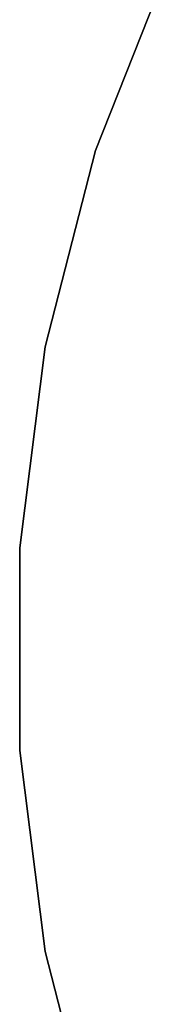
# Model space of a CAD drawing. Extents: x 0.1 to 15.8, y -7.9 to 7.9.
# Tile 2 of 17: x 0.1 to 0.8, y -1.7 to 3.1. Entities that reach past the tile are written whole.
import ezdxf

# ---------------------------------------------------------------- set-up
doc = ezdxf.new("R2010")
doc.units = 0
doc.header["$MEASUREMENT"] = 0
doc.layers.get('0').update_dxf_attribs({"color": 13, "linetype": 'CONTINUOUS'})

# ---------------------------------------------------------------- blocks, each defined once
blk = doc.blocks.new('CZ_0022__330X330X1200_PM_2')
at = {"color": 0}
for p, q in [((0.8281, 3.3526, 0.805), (0.4641, 2.4332, 0.805)), ((0.4641, 2.4332, 0.7263), (0.8281, 3.3526, 0.7263)), ((0.8281, 3.3526, 0.805), (0.4641, 2.4332, 0.805)), ((0.4641, 2.4332, 0.7263), (0.8281, 3.3526, 0.7263)), ((0.4641, 2.4332, 0.805), (0.2182, 1.4754, 0.805)), ((0.2182, 1.4754, 0.7263), (0.4641, 2.4332, 0.7263)), ((0.4641, 2.4332, 0.805), (0.2182, 1.4754, 0.805)), ((0.2182, 1.4754, 0.7263), (0.4641, 2.4332, 0.7263)), ((0.4641, 2.4332, 0.805), (0.4641, 2.4332, 0.7263)), ((0.4641, 2.4332, 0.805), (0.4641, 2.4332, 0.7263)), ((0.2182, 1.4754, 0.805), (0.0943, 0.4944, 0.805)), ((0.0943, 0.4944, 0.7263), (0.2182, 1.4754, 0.7263)), ((0.2182, 1.4754, 0.805), (0.0943, 0.4944, 0.805)), ((0.0943, 0.4944, 0.7263), (0.2182, 1.4754, 0.7263)), ((0.2182, 1.4754, 0.805), (0.2182, 1.4754, 0.7263)), ((0.2182, 1.4754, 0.805), (0.2182, 1.4754, 0.7263)), ((0.0943, 0.4944, 0.805), (0.0943, -0.4944, 0.805)), ((0.0943, -0.4944, 0.7263), (0.0943, 0.4944, 0.7263)), ((0.0943, 0.4944, 0.805), (0.0943, -0.4944, 0.805)), ((0.0943, 0.4944, 0.805), (0.0943, 0.4944, 0.7263)), ((0.0943, -0.4944, 0.7263), (0.0943, 0.4944, 0.7263)), ((0.0943, 0.4944, 0.805), (0.0943, 0.4944, 0.7263)), ((0.0943, -0.4944, 0.805), (0.2182, -1.4754, 0.805)), ((0.2182, -1.4754, 0.7263), (0.0943, -0.4944, 0.7263)), ((0.0943, -0.4944, 0.805), (0.2182, -1.4754, 0.805)), ((0.0943, -0.4944, 0.805), (0.0943, -0.4944, 0.7263)), ((0.2182, -1.4754, 0.7263), (0.0943, -0.4944, 0.7263)), ((0.0943, -0.4944, 0.805), (0.0943, -0.4944, 0.7263)), ((0.2182, -1.4754, 0.805), (0.4641, -2.4332, 0.805)), ((0.4641, -2.4332, 0.7263), (0.2182, -1.4754, 0.7263)), ((0.2182, -1.4754, 0.805), (0.4641, -2.4332, 0.805)), ((0.2182, -1.4754, 0.805), (0.2182, -1.4754, 0.7263)), ((0.4641, -2.4332, 0.7263), (0.2182, -1.4754, 0.7263)), ((0.2182, -1.4754, 0.805), (0.2182, -1.4754, 0.7263))]:
    blk.add_line(p, q, dxfattribs=at)

msp = doc.modelspace()

# ---------------------------------------------------------------- block references
at = {"color": 0}
msp.add_blockref('CZ_0022__330X330X1200_PM_2', (0, 0), dxfattribs=at)

doc.saveas('drawing.dxf')
